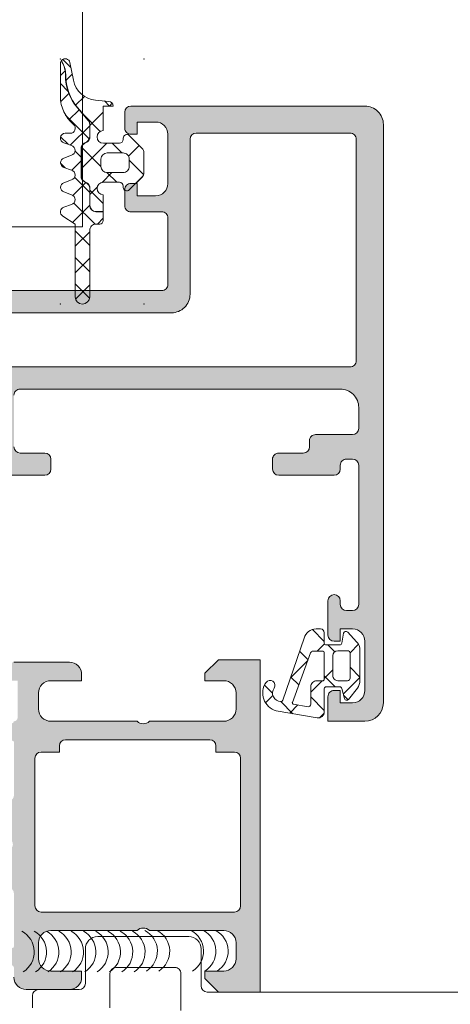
# Model space of a CAD drawing. Header units: millimetres. Extents: x 144573 to 336993, y 74252 to 247042.
# Tile 87 of 256: x 146789 to 146824, y 190068 to 190148. Entities that reach past the tile are written whole.
import ezdxf

# ---------------------------------------------------------------- set-up
doc = ezdxf.new("R2010")
doc.units = ezdxf.units.MM
doc.layers.add('FASÁDA DETAILNÍ', color=255, linetype='Continuous', lineweight=0)

msp = doc.modelspace()

# ---------------------------------------------------------------- hatches: boundary and pattern name
at = {"layer": 'FASÁDA DETAILNÍ'}
h = msp.add_hatch(dxfattribs=at)
h.set_pattern_fill('ANSI37', color=256, scale=0.625, angle=-1.272221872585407e-14, style=0)
h.set_pattern_definition([(44.99999999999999, (146796.415954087, 190140.758518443), (-1.403165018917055, 1.403165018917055), []), (135, (146796.415954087, 190140.758518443), (-1.403165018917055, -1.403165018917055), [])])
edge = h.paths.add_edge_path()
edge.add_arc((146797.8259471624, 190134.1485667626), 0.2900050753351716, -179.99948928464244, -44.99756332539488, ccw=False)
edge.add_line((146797.535942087, 190134.1485641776), (146797.535942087, 190134.248558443))
edge.add_arc((146797.225942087, 190134.248558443), 0.3099999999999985, -6.731325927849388e-11, 90.00000000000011)
edge.add_line((146797.225942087, 190134.558558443), (146795.925966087, 190134.558558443))
edge.add_arc((146795.9259660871, 190134.0485584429), 0.5100000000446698, 89.99999999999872, 268.8764798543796)
edge.add_line((146795.9159660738, 190133.5386564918), (146795.9159642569, 190132.1800484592))
edge.add_line((146795.9159642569, 190132.1800484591), (146795.3259639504, 190132.1800484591))
edge.add_arc((146795.3259639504, 190132.6700484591), 0.4900000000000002, 180, 269.9999999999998, ccw=False)
edge.add_line((146794.8359639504, 190132.6700484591), (146794.8359639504, 190134.0700461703))
edge.add_arc((146794.3259639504, 190134.0700461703), 0.5099999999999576, -1.144999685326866e-13, 59.99999999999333)
edge.add_line((146794.5809639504, 190134.5117191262), (146794.3809639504, 190134.6271891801))
edge.add_arc((146794.6259639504, 190135.0515416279), 0.4900000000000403, 179.9999999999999, 239.99999999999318, ccw=False)
edge.add_line((146794.1359639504, 190135.0515416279), (146794.1359639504, 190137.2885514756))
edge.add_arc((146794.6259639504, 190137.2885514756), 0.4899999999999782, 119.9999999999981, 179.9999999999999, ccw=False)
edge.add_line((146794.3809639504, 190137.7129039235), (146794.5809639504, 190137.8283739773))
edge.add_arc((146794.3259639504, 190138.2700469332), 0.5100000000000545, -60.00000000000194, 1.90833280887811e-13)
edge.add_line((146794.8359639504, 190138.2700469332), (146794.8359639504, 190139.2676443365))
edge.add_arc((146794.3300305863, 190139.2676443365), 0.5059333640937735, 5.088887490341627e-14, 40.64118080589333)
edge.add_line((146794.7139345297, 190139.5971687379), (146793.8330676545, 190140.6234000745))
edge.add_arc((146796.8635255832, 190143.224597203), 3.993732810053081, 179.381130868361, 220.6411808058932, ccw=False)
edge.add_arc((146790.860142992, 190143.2894440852), 2.010000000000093, -0.6188691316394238, 26.65479126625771)
edge.add_line((146792.6565315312, 190144.1911581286), (146792.5224903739, 190144.4581940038))
edge.add_arc((146792.825954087, 190144.213224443), 0.3900003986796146, 11.010562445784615, 141.0879706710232, ccw=False)
edge.add_line((146793.208775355, 190144.2877106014), (146793.4883769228, 190142.8496197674))
edge.add_arc((146795.461430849, 190143.2332318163), 2.010000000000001, 191.0024964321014, 265.0047506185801)
edge.add_line((146795.2864138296, 190141.2308659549), (146796.3593736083, 190141.1370837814))
edge.add_arc((146796.3259523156, 190140.7485166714), 0.3900017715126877, 1.469873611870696, 85.0839953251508, ccw=False)
edge.add_line((146796.7158257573, 190140.7585207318), (146795.9159547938, 190140.7585207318))
edge.add_line((146795.9159547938, 190140.7585207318), (146795.9159660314, 190138.7584413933))
edge.add_arc((146795.9259660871, 190138.248539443), 0.5100000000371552, 91.12352490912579, 270)
edge.add_line((146795.9259660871, 190137.738539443), (146797.2259420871, 190137.738539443))
edge.add_arc((146797.225942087, 190138.048539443), 0.3100000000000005, -89.99999999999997, 6.361109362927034e-14)
edge.add_line((146797.535942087, 190138.048539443), (146797.535942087, 190138.148564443))
edge.add_arc((146797.8259574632, 190138.1485362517), 0.2900153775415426, 45.00331445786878, 179.9944304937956, ccw=False)
edge.add_line((146798.0310174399, 190138.3536199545), (146799.0723144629, 190137.3130555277))
edge.add_arc((146798.725954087, 190136.966451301), 0.4900000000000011, 1.1368683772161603e-13, 45.020162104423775, ccw=False)
edge.add_line((146799.215954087, 190136.966451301), (146799.215954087, 190135.3304028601))
edge.add_arc((146798.725954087, 190135.3304028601), 0.4899999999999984, -45.02769922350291, -1.1368683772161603e-13, ccw=False)
edge.add_line((146799.072268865, 190134.9837530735), (146798.0310204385, 190133.9435109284))
edge = h.paths.add_edge_path()
edge.add_arc((146796.2259322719, 190135.8485356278), 0.4999901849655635, 180.0000000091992, 270.0000000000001)
edge.add_line((146796.2259322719, 190135.3485454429), (146797.5259420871, 190135.3485454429))
edge.add_arc((146797.5259607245, 190135.8485268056), 0.4999813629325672, 269.9978642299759, 360.0021357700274)
edge.add_line((146798.0259420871, 190135.848545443), (146798.0259420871, 190136.448552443))
edge.add_arc((146797.5259607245, 190136.4485710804), 0.4999813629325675, -0.00213577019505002, 90.00213577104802)
edge.add_line((146797.525942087, 190136.948552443), (146796.2259322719, 190136.9485524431))
edge.add_arc((146796.2259322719, 190136.4485622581), 0.4999901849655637, 89.99999999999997, 180)
edge.add_line((146795.725942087, 190136.4485622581), (146795.725942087, 190135.8485356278))
h = msp.add_hatch(dxfattribs=at)
h.set_pattern_fill('ANSI37', color=256, scale=0.48, angle=-1.272221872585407e-14, style=0)
h.set_pattern_definition([(44.99999999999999, (146796.415954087, 190140.758518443), (-1.077630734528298, 1.077630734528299), []), (135, (146796.415954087, 190140.758518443), (-1.077630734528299, -1.077630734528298), [])])
edge = h.paths.add_edge_path()
edge.add_line((146793.3325372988, 190133.5443322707), (146792.7254797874, 190133.7715911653))
edge.add_arc((146792.8259549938, 190134.1484273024), 0.3900009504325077, 104.92936879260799, 255.0706312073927, ccw=False)
edge.add_line((146792.7254797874, 190134.5252634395), (146793.3325372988, 190134.7525223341))
edge.add_arc((146793.2259538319, 190135.1484273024), 0.4100009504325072, -74.93236632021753, 74.93236632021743)
edge.add_line((146793.3325372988, 190135.5443322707), (146792.7254797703, 190135.7715911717))
edge.add_arc((146792.8259534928, 190136.1484273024), 0.390000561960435, 104.92915839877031, 255.0708416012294, ccw=False)
edge.add_line((146792.7254797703, 190136.5252634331), (146793.3325372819, 190136.7525223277))
edge.add_arc((146793.2259553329, 190137.1484273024), 0.4100005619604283, -74.93257137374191, 74.93257525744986)
edge.add_line((146793.3325372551, 190137.5443322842), (146792.725479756, 190137.7715873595))
edge.add_arc((146792.8259669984, 190138.1484700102), 0.3900489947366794, 90.00000000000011, 255.07068313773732, ccw=False)
edge.add_line((146792.8259669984, 190138.5385190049), (146793.225956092, 190138.5385190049))
edge.add_arc((146793.225956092, 190138.9485195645), 0.4100005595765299, -89.99999999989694, 49.6800643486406)
edge.add_arc((146795.425925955, 190141.5408057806), 2.989972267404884, 179.9986695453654, 229.6800621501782, ccw=False)
edge.add_line((146792.4359536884, 190141.5408752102), (146792.4359540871, 190144.2126667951))
edge.add_arc((146792.825954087, 190144.213224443), 0.3900003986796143, 144.3594300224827, 180.0819252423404, ccw=False)
edge.add_line((146792.5090052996, 190144.4404771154), (146792.6386570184, 190144.1821858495))
edge.add_arc((146790.860142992, 190143.2894440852), 1.990000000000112, -0.6188691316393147, 26.654791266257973, ccw=False)
edge.add_arc((146796.8635255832, 190143.224597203), 4.013732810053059, 179.381130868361, 220.6411808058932)
edge.add_line((146793.8178915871, 190140.6103736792), (146794.6987584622, 190139.5841423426))
edge.add_arc((146794.3300305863, 190139.2676443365), 0.4859333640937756, 1.1368683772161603e-13, 40.64118080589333, ccw=False)
edge.add_line((146794.8159639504, 190139.2676443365), (146794.8159639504, 190138.2700469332))
edge.add_arc((146794.3259639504, 190138.2700469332), 0.4900000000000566, -60.00000000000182, -1.1368683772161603e-13, ccw=False)
edge.add_line((146794.5709639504, 190137.8456944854), (146794.3709639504, 190137.7302244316))
edge.add_arc((146794.6259639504, 190137.2885514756), 0.5099999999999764, 119.9999999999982, 180.0000000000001)
edge.add_line((146794.1159639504, 190137.2885514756), (146794.1159639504, 190135.0515416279))
edge.add_arc((146794.6259639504, 190135.0515416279), 0.5100000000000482, 180.0000000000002, 239.999999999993)
edge.add_line((146794.3709639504, 190134.609868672), (146794.5709639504, 190134.4943986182))
edge.add_arc((146794.3259639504, 190134.0700461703), 0.4899999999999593, 1.1368683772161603e-13, 59.99999999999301, ccw=False)
edge.add_line((146794.8159639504, 190134.0700461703), (146794.8159639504, 190132.6700484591))
edge.add_arc((146795.3259639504, 190132.6700484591), 0.509999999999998, 180, 270.0000000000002)
edge.add_line((146795.3259639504, 190132.1600484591), (146795.9159642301, 190132.1600484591))
edge.add_line((146795.9159642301, 190132.1600484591), (146795.9159632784, 190131.4484269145))
edge.add_arc((146795.6259632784, 190131.4484273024), 0.2900000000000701, -90.00000000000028, -7.662566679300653e-05, ccw=False)
edge.add_line((146795.6259632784, 190131.1584273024), (146795.3259781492, 190131.1584273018))
edge.add_arc((146795.3257966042, 190130.6486053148), 0.5098220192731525, 89.97959727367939, 180.024286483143)
edge.add_line((146794.8159746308, 190130.6483892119), (146794.8159441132, 190125.2484262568))
edge.add_arc((146794.2259456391, 190125.2484295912), 0.5899984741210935, -180.00000000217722, -0.0003238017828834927, ccw=False)
edge.add_line((146793.635947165, 190125.2484295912), (146793.635947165, 190131.153837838))
edge.add_line((146793.635947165, 190131.153837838), (146792.6311928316, 190131.8105413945))
edge.add_arc((146792.8259534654, 190132.1484291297), 0.3899997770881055, 104.92975907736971, 240.04057881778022, ccw=False)
edge.add_line((146792.7254759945, 190132.5252634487), (146793.3325372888, 190132.7525223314))
edge.add_arc((146793.2259538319, 190133.1484273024), 0.4100009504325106, -74.93236777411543, 74.93236632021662)
h = msp.add_hatch(color=256, dxfattribs=at)
edge = h.paths.add_edge_path(flags=16)
edge.add_ellipse((146815.9619397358, 190120.0584677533), major_axis=(-0.4999740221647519, 0), ratio=1, start_angle=89.99702292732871, end_angle=180.0029770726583)
edge.add_line((146816.4619137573, 190120.0584937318), (146816.4619137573, 190138.0584937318))
edge.add_ellipse((146815.9619397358, 190138.0585197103), major_axis=(-0.4999740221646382, 0), ratio=1, start_angle=179.9970229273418, end_angle=270.0029770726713)
edge.add_line((146815.9619137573, 190138.5584937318), (146803.4619137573, 190138.5584937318))
edge.add_ellipse((146803.4619355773, 190138.0584719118), major_axis=(-0.5000218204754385, 0), ratio=1, start_angle=270.0025002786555, end_angle=359.9974997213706)
edge.add_line((146802.9619137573, 190138.0584937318), (146802.9619137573, 190125.4554427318))
edge.add_ellipse((146801.4619148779, 190125.4554416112), major_axis=(-1.499998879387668, 0), ratio=1, start_angle=89.99995719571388, end_angle=180.0000428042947, ccw=False)
edge.add_line((146801.4619137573, 190123.9554427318), (146788.4619257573, 190123.9554427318))
edge.add_ellipse((146788.4619253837, 190123.4554431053), major_axis=(-0.49999962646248, 0), ratio=1, start_angle=-90.00004280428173, end_angle=4.280429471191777e-05)
edge.add_line((146787.9619257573, 190123.4554427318), (146787.9619257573, 190120.0584937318))
edge.add_ellipse((146788.4619253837, 190120.0584933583), major_axis=(-0.4999996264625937, 0), ratio=1, start_angle=-4.280429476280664e-05, end_angle=90.00004280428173)
edge.add_line((146788.4619257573, 190119.5584937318), (146815.9619137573, 190119.5584937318))
edge = h.paths.add_edge_path()
edge.add_line((146817.1619257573, 190090.7584987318), (146814.1619257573, 190090.7584987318))
edge.add_line((146814.1619257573, 190090.7584987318), (146814.1619257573, 190092.7584987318))
edge.add_arc((146814.6618997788, 190092.7585247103), 0.4999740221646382, 89.99702292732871, 180.0029770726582, ccw=False)
edge.add_line((146814.6619257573, 190093.2584987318), (146815.1619257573, 190093.2584987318))
edge.add_line((146815.1619257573, 190093.2584987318), (146815.1619257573, 190092.2584987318))
edge.add_line((146815.1619257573, 190092.2584987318), (146816.1619257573, 190092.2584987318))
edge.add_arc((146816.1618616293, 190093.2585628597), 1.000064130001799, 270.0036740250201, 359.9963259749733)
edge.add_line((146817.1619257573, 190093.2584987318), (146817.1619257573, 190097.2584987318))
edge.add_arc((146816.1618957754, 190097.2584687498), 1.000029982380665, 0.001717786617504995, 89.9982822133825)
edge.add_line((146816.1619257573, 190098.2584987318), (146815.1619257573, 190098.2584987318))
edge.add_line((146815.1619257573, 190098.2584987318), (146815.1619257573, 190097.2584987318))
edge.add_line((146815.1619257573, 190097.2584987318), (146814.6619257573, 190097.2584987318))
edge.add_arc((146814.6619313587, 190097.7585043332), 0.5000056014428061, 180.0006418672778, 269.9993581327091, ccw=False)
edge.add_line((146814.1619257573, 190097.7584987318), (146814.1619257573, 190100.5585017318))
edge.add_arc((146814.6619257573, 190100.5585017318), 0.5, 0, 180, ccw=False)
edge.add_line((146815.1619257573, 190100.5585017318), (146815.1619257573, 190100.2584987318))
edge.add_arc((146815.6619364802, 190100.2585094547), 0.5000107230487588, 180.0012287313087, 269.9987712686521)
edge.add_line((146815.6619257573, 190099.7584987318), (146816.1619257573, 190099.7584987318))
edge.add_arc((146816.1618578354, 190100.2585666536), 0.500067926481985, 270.0077822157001, 359.992217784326)
edge.add_line((146816.6619257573, 190100.2584987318), (146816.6619257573, 190111.5584937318))
edge.add_arc((146816.1619039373, 190111.5584719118), 0.5000218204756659, 0.002500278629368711, 89.99749972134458)
edge.add_line((146816.1619257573, 190112.0584937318), (146815.6619257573, 190112.0584937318))
edge.add_arc((146815.6618630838, 190111.5585564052), 0.4999373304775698, 89.99281725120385, 180.007182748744)
edge.add_line((146815.1619257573, 190111.5584937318), (146815.1619257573, 190111.2584907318))
edge.add_arc((146814.6618629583, 190111.2585535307), 0.5000628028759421, 270.0071953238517, 359.99280467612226, ccw=False)
edge.add_line((146814.6619257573, 190110.7584907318), (146810.1619257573, 190110.7584907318))
edge.add_arc((146810.1619313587, 190111.2584963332), 0.5000056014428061, 180.0006418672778, 269.9993581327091, ccw=False)
edge.add_line((146809.6619257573, 190111.2584907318), (146809.6619257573, 190112.0584937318))
edge.add_arc((146810.1618997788, 190112.0585197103), 0.4999740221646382, 89.99702292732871, 180.0029770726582, ccw=False)
edge.add_line((146810.1619257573, 190112.5584937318), (146812.1619257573, 190112.5584937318))
edge.add_arc((146812.1618578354, 190113.0585616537), 0.500067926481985, 270.0077822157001, 359.992217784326)
edge.add_line((146812.6619257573, 190113.0584937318), (146812.6619257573, 190113.5584937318))
edge.add_arc((146813.1618630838, 190113.5585564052), 0.499937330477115, 89.99281725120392, 180.007182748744, ccw=False)
edge.add_line((146813.1619257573, 190114.0584937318), (146816.1619257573, 190114.0584937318))
edge.add_arc((146816.1618706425, 190114.5585488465), 0.500055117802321, 270.0063149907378, 359.9936850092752)
edge.add_line((146816.6619257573, 190114.5584937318), (146816.6619257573, 190116.2584907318))
edge.add_arc((146815.161957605, 190116.2585225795), 1.499968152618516, 359.9987834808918, 450.0012165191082)
edge.add_line((146815.1619257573, 190117.7584907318), (146789.1619257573, 190117.7584907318))
edge.add_arc((146789.1619048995, 190117.2585115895), 0.4999791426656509, 89.99760977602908, 180.0023902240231)
edge.add_line((146788.6619257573, 190117.2584907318), (146788.6619257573, 190113.0584937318))
edge.add_arc((146789.1619313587, 190113.0584993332), 0.5000056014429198, 180.0006418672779, 269.9993581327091)
edge.add_line((146789.1619257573, 190112.5584937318), (146791.1619257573, 190112.5584937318))
edge.add_arc((146791.1619039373, 190112.0584719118), 0.5000218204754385, 0.0025002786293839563, 89.99749972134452, ccw=False)
edge.add_line((146791.6619257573, 190112.0584937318), (146791.6619257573, 190111.2584907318))
edge.add_arc((146791.1618732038, 190111.2585432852), 0.5000525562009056, 270.00602154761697, 359.9939784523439, ccw=False)
edge.add_line((146791.1619257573, 190110.7584907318), (146786.1619247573, 190110.7584907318))
edge.add_line((146786.1619247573, 190110.7584907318), (146785.4040357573, 190110.9758117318))
edge.add_arc((146785.3213444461, 190110.6874333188), 0.2999999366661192, 73.99997577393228, 142.095185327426)
edge.add_arc((146784.8479245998, 190111.0560438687), 0.3000001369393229, 270.0000300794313, 322.0952819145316, ccw=False)
edge.add_line((146784.8479247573, 190110.7560437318), (146782.7837777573, 190110.7560457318))
edge.add_arc((146782.7837772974, 190111.1560451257), 0.3999993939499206, 158.0262304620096, 270.00006587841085, ccw=False)
edge.add_line((146782.4128357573, 190111.3057177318), (146783.2291967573, 190113.3289467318))
edge.add_arc((146783.4146670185, 190113.2541101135), 0.1999993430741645, 65.8589076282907, 158.0260921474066, ccw=False)
edge.add_line((146783.4964637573, 190113.4366177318), (146785.8801487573, 190112.3682977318))
edge.add_arc((146785.9619454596, 190112.5508058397), 0.1999997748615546, 245.8589745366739, 360.8199006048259)
edge.add_line((146786.1619247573, 190112.5536677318), (146786.1619257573, 190123.8577477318))
edge.add_arc((146785.9705112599, 190123.8661794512), 0.1916001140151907, 357.4777781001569, 451.0444500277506)
edge.add_line((146785.9670187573, 190124.0577477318), (146785.5464347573, 190124.0577477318))
edge.add_line((146785.5464347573, 190124.0577477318), (146783.0808227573, 190122.6260127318))
edge.add_arc((146782.9300110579, 190122.8853497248), 0.2999997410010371, 195.9999717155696, 300.17919611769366, ccw=False)
edge.add_line((146782.6416327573, 190122.8026587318), (146782.2137617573, 190124.2948197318))
edge.add_line((146782.2137617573, 190124.2948197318), (146781.7153497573, 190125.1580947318))
edge.add_arc((146782.0617599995, 190125.3580946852), 0.4000000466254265, 90.0000347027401, 209.999988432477, ccw=False)
edge.add_line((146782.0617597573, 190125.7580947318), (146786.1696907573, 190125.7577477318))
edge.add_line((146786.1696907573, 190125.7577477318), (146800.6617477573, 190125.7554427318))
edge.add_arc((146800.6619258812, 190126.2554425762), 0.4999998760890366, 269.9795884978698, 360.0000178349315)
edge.add_line((146801.1619257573, 190126.2554427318), (146801.1619257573, 190131.6584847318))
edge.add_arc((146800.6619261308, 190131.6584851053), 0.4999996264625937, 359.9999571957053, 450.0000428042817)
edge.add_line((146800.6619257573, 190132.1584847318), (146798.1619257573, 190132.1584847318))
edge.add_arc((146798.1619253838, 190132.6584843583), 0.49999962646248, 179.9999571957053, 270.0000428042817, ccw=False)
edge.add_line((146797.6619257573, 190132.6584847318), (146797.6619257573, 190133.9584877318))
edge.add_arc((146798.1619048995, 190133.9585085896), 0.4999791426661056, 89.9976097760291, 180.002390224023, ccw=False)
edge.add_line((146798.1619257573, 190134.4584877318), (146798.6619257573, 190134.4584877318))
edge.add_line((146798.6619257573, 190134.4584877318), (146798.6619257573, 190133.4584877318))
edge.add_line((146798.6619257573, 190133.4584877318), (146800.1619257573, 190133.4584877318))
edge.add_arc((146800.1618940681, 190134.458519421), 1.000031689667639, 270.001815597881, 359.9981844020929)
edge.add_line((146801.1619257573, 190134.4584877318), (146801.1619257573, 190138.4584877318))
edge.add_arc((146800.1618565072, 190138.4584184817), 1.00006925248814, 0.003967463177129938, 89.99603253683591)
edge.add_line((146800.1619257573, 190139.4584877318), (146798.6619257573, 190139.4584877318))
edge.add_line((146798.6619257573, 190139.4584877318), (146798.6619257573, 190138.4584877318))
edge.add_line((146798.6619257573, 190138.4584877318), (146798.1619257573, 190138.4584877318))
edge.add_arc((146798.1618997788, 190138.9584617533), 0.4999740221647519, 179.9970229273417, 270.0029770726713, ccw=False)
edge.add_line((146797.6619257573, 190138.9584877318), (146797.6619257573, 190140.2584907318))
edge.add_arc((146798.1619313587, 190140.2584851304), 0.5000056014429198, 90.00064186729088, 179.9993581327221, ccw=False)
edge.add_line((146798.1619257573, 190140.7584907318), (146817.1619257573, 190140.7584907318))
edge.add_arc((146817.1619550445, 190139.258520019), 1.499970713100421, -0.001118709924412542, 90.00111870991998, ccw=False)
edge.add_line((146818.6619257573, 190139.2584907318), (146818.6619257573, 190092.2584987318))
edge.add_arc((146817.1618654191, 190092.2585590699), 1.500060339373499, 270.0023046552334, 359.9976953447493, ccw=False)
h = msp.add_hatch(dxfattribs=at)
h.set_pattern_fill('ANSI37', color=256, scale=0.625, angle=90, style=0)
h.set_pattern_definition([(135, (147661.4800355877, 196355.2586091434), (-1.403165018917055, -1.403165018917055), []), (225, (147661.4800355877, 196355.2586091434), (1.403165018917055, -1.403165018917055), [])])
edge = h.paths.add_edge_path(flags=16)
edge.add_ellipse((146813.2597406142, 190093.5607337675), major_axis=(-0.497789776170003, 0), ratio=1, start_angle=-90.19257972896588, end_angle=0.2547220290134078, ccw=False)
edge.add_line((146813.2614137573, 190094.0585207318), (146813.7619327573, 190094.0585207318))
edge.add_ellipse((146813.7619470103, 190094.1585044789), major_axis=(-0.09998374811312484, 0), ratio=1, start_angle=89.99183227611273, end_angle=180.0087406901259)
edge.add_line((146813.8619307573, 190094.1585197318), (146813.8619347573, 190096.3589497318))
edge.add_ellipse((146813.7619301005, 190096.358947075), major_axis=(-0.100004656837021, 0), ratio=1, start_angle=180.001522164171, end_angle=269.9984778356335)
edge.add_line((146813.7619327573, 190096.4589517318), (146812.9499907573, 190096.4589517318))
edge.add_ellipse((146812.9499992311, 190096.2589451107), major_axis=(-0.2000066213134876, 0), ratio=1, start_angle=270.0024274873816, end_angle=344.3113846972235)
edge.add_line((146812.7574437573, 190096.3130287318), (146811.2701187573, 190092.2948877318))
edge.add_ellipse((146811.3639002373, 190092.2601742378), major_axis=(-0.09999996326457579, 0), ratio=1, start_angle=-20.31218281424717, end_angle=79.67771585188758)
edge.add_line((146811.3459817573, 190092.1617927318), (146812.5554507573, 190091.9415097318))
edge.add_ellipse((146812.5619594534, 190092.1414000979), major_axis=(-0.1999963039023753, 0), ratio=1, start_angle=88.13503214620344, end_angle=180.001041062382)
edge.add_line((146812.7619557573, 190092.1414037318), (146812.7619557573, 190093.5585207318))
edge = h.paths.add_edge_path(flags=16)
edge.add_ellipse((146815.7619445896, 190094.2585218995), major_axis=(-0.2000001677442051, 0), ratio=1, start_angle=89.99976157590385, end_angle=180.0002384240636)
edge.add_line((146815.9619447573, 190094.2585227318), (146815.9619407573, 190096.2929797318))
edge.add_ellipse((146815.7619454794, 190096.2929844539), major_axis=(-0.19999527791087, 0), ratio=1, start_angle=179.9986471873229, end_angle=270.000493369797)
edge.add_line((146815.7619437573, 190096.4929797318), (146814.9619337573, 190096.4929797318))
edge.add_ellipse((146814.9619425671, 190096.0929689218), major_axis=(-0.4000108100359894, 0), ratio=1, start_angle=270.0012618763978, end_angle=359.9980219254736)
edge.add_line((146814.5619317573, 190096.0929827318), (146814.5619317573, 190094.4585197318))
edge.add_ellipse((146814.9619266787, 190094.4585166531), major_axis=(-0.3999949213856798, 0), ratio=1, start_angle=-0.0004409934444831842, end_angle=90.00101395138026)
edge.add_line((146814.9619337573, 190094.0585217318), (146815.7619437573, 190094.0585217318))
edge = h.paths.add_edge_path()
edge.add_arc((146815.6853926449, 190092.6585298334), 0.2000083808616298, 195.0015194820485, 319.99768421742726, ccw=False)
edge.add_line((146815.4922007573, 190092.6067587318), (146815.3016667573, 190093.4102837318))
edge.add_arc((146815.1084731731, 190093.3585073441), 0.200011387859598, 15.00285632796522, 89.99725449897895)
edge.add_line((146815.1084827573, 190093.5585187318), (146814.0119327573, 190093.5585187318))
edge.add_arc((146814.0119224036, 190093.4085310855), 0.1499876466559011, 89.99604485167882, 180.0039551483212)
edge.add_line((146813.8619347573, 190093.4085207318), (146813.8619427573, 190091.5256497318))
edge.add_arc((146813.3619428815, 190091.5256478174), 0.4999998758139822, -99.9335722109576, 0.00021936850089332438, ccw=False)
edge.add_line((146813.2756897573, 190091.0331437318), (146809.9559637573, 190091.6145327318))
edge.add_arc((146810.3620380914, 190093.0585182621), 1.499996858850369, 144.9124460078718, 254.2930755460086, ccw=False)
edge.add_arc((146809.4619352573, 190093.6908252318), 0.3999981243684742, -35.08800412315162, 144.9119958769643, ccw=False)
edge.add_arc((146810.3432349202, 190093.0563036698), 0.6860034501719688, 143.8588144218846, 269.5156416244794)
edge.add_arc((146810.3570550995, 190092.5194272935), 0.1503878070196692, 262.5039217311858, 340.9838490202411)
edge.add_line((146810.4992357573, 190092.4704257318), (146812.2269177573, 190097.5166517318))
edge.add_arc((146813.1930097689, 190097.2585305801), 0.9999801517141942, 89.99942769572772, 165.041089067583, ccw=False)
edge.add_line((146813.1930197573, 190098.2585107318), (146813.5619247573, 190098.2585227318))
edge.add_arc((146813.5619040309, 190097.9585030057), 0.3000197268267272, 0.003194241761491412, 89.99604181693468, ccw=False)
edge.add_line((146813.8619237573, 190097.9585197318), (146813.8619237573, 190097.1085047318))
edge.add_arc((146814.0119078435, 190097.108491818), 0.1499840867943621, 179.9950667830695, 270.0049332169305)
edge.add_line((146814.0119207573, 190096.9585077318), (146815.1084827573, 190096.9585187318))
edge.add_arc((146815.1084736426, 190097.1585333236), 0.20001459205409, 270.0026109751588, 344.9976256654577)
edge.add_line((146815.3016707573, 190097.1067577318), (146815.4307647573, 190097.9101297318))
edge.add_arc((146815.6239406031, 190097.8584053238), 0.1999808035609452, 44.992555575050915, 165.0102129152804, ccw=False)
edge.add_line((146815.7653667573, 190097.9997947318), (146816.4918857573, 190097.2239247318))
edge.add_arc((146815.7619441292, 190096.5404143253), 1.000000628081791, -3.400652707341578e-05, 43.11853767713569, ccw=False)
edge.add_line((146816.7619447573, 190096.5404137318), (146816.7619447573, 190094.0617807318))
edge.add_arc((146815.7619418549, 190094.0617817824), 1.000002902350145, 322.17220691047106, 359.9999398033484, ccw=False)
edge.add_line((146816.5518017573, 190093.4484897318), (146815.8386027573, 190092.5299607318))
h = msp.add_hatch(color=256, dxfattribs=at)
edge = h.paths.add_edge_path()
edge.add_arc((146788.5419464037, 190072.4586496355), 0.120000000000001, 270.0000000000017, 360.00000000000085, ccw=False)
edge.add_line((146788.5419464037, 190072.3386496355), (146785.7819484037, 190072.3386496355))
edge.add_arc((146785.7819484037, 190072.0386496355), 0.3000000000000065, 450, 539.9999999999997)
edge.add_line((146785.4819484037, 190072.0386496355), (146785.4819484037, 190071.0586753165))
edge.add_arc((146785.7819484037, 190071.0586753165), 0.3000000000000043, 179.9999999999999, 270)
edge.add_line((146785.7819484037, 190070.7586753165), (146787.6619594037, 190070.7586753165))
edge.add_arc((146787.9295027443, 190070.6798082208), 0.2789255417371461, 88.83712992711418, 163.575405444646, ccw=False)
edge.add_line((146787.9351634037, 190070.9586763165), (146788.3887574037, 190070.9586763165))
edge.add_arc((146788.3944258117, 190070.6798388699), 0.2788950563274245, 16.419876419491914, 91.16458937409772, ccw=False)
edge.add_line((146788.6619464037, 190070.7586753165), (146788.6619464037, 190069.9585006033))
edge.add_arc((146789.6619464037, 190069.9585006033), 0.9999999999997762, 179.9999999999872, 269.9999999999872)
edge.add_line((146789.6619464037, 190068.9585006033), (146793.1619537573, 190068.9585006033))
edge.add_arc((146793.1619339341, 190069.9585204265), 1.000019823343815, 270.0011357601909, 359.9988642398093)
edge.add_line((146794.1619537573, 190069.9585006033), (146794.1619537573, 190070.4585006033))
edge.add_line((146794.1619537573, 190070.4585006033), (146791.6619537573, 190070.4585006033))
edge.add_arc((146791.6619991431, 190071.4585459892), 1.000045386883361, 180.0026002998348, 269.99739970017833, ccw=False)
edge.add_line((146790.6619537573, 190071.4585006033), (146790.6619537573, 190072.7585189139))
edge.add_arc((146791.6620062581, 190072.7584664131), 1.000052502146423, 90.00300791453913, 179.9969920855, ccw=False)
edge.add_line((146791.6619537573, 190073.7585189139), (146798.6619537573, 190073.7585189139))
edge.add_arc((146799.1619537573, 190073.2333971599), 0.7250881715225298, 46.40381611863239, 133.5961838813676, ccw=False)
edge.add_line((146799.6619537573, 190073.7585189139), (146805.696041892, 190073.7585189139))
edge.add_arc((146805.6959893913, 190072.7584664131), 1.000052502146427, 360.0030079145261, 449.9969920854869, ccw=False)
edge.add_line((146806.696041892, 190072.7585189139), (146806.696041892, 190071.4585006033))
edge.add_arc((146805.6959965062, 190071.4585459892), 1.000045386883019, 270.00260029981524, 359.9973997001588, ccw=False)
edge.add_line((146805.696041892, 190070.4585006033), (146804.1619537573, 190070.4585006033))
edge.add_line((146804.1619537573, 190070.4585006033), (146804.1619537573, 190069.8584944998))
edge.add_line((146804.1619537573, 190069.8584944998), (146805.2619598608, 190068.7585189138))
edge.add_line((146805.2619598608, 190068.7585189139), (146808.6619537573, 190068.7585189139))
edge.add_line((146808.6619537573, 190068.7585189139), (146808.6619537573, 190095.7584197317))
edge.add_line((146808.6619537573, 190095.7584197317), (146805.2619598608, 190095.7584197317))
edge.add_line((146805.2619598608, 190095.7584197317), (146804.1619537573, 190094.6584441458))
edge.add_line((146804.1619537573, 190094.6584441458), (146804.1619537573, 190094.0584380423))
edge.add_line((146804.1619537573, 190094.0584380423), (146805.696041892, 190094.0584380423))
edge.add_arc((146805.6959965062, 190093.0583926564), 1.000045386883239, 360.0026002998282, 449.99739970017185, ccw=False)
edge.add_line((146806.696041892, 190093.0584380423), (146806.696041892, 190091.7584197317))
edge.add_arc((146805.6959893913, 190091.7584722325), 1.000052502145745, 270.00300791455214, 359.99699208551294, ccw=False)
edge.add_line((146805.696041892, 190090.7584197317), (146799.6619537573, 190090.7584197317))
edge.add_arc((146799.1619537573, 190091.2835414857), 0.7250881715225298, 226.4038161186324, 313.59618388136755, ccw=False)
edge.add_line((146798.6619537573, 190090.7584197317), (146791.6619537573, 190090.7584197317))
edge.add_arc((146791.6620062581, 190091.7584722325), 1.000052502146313, 180.0030079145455, 269.99699208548, ccw=False)
edge.add_line((146790.6619537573, 190091.7584197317), (146790.6619537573, 190093.0584380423))
edge.add_arc((146791.6619991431, 190093.0583926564), 1.000045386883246, 90.0026002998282, 179.9973997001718, ccw=False)
edge.add_line((146791.6619537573, 190094.0584380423), (146794.1619537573, 190094.0584380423))
edge.add_line((146794.1619537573, 190094.0584380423), (146794.1619537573, 190094.5584380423))
edge.add_arc((146793.1619339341, 190094.5584182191), 1.000019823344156, 360.0011357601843, 449.9988642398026)
edge.add_line((146793.1619537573, 190095.5584380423), (146788.6619537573, 190095.5584380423))
edge.add_arc((146788.6619434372, 190095.0584483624), 0.4999896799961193, 449.9988173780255, 540.0011826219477)
edge.add_line((146788.1619537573, 190095.0584380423), (146788.1619537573, 190094.0584380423))
edge.add_line((146788.1619537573, 190094.0584380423), (146788.961956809, 190094.0584380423))
edge.add_line((146788.961956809, 190094.0584380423), (146788.961956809, 190091.0584227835))
edge.add_arc((146788.6619490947, 190091.0584200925), 0.3000077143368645, 269.9994860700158, 360.00051393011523, ccw=False)
edge.add_arc((146788.3944258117, 190090.8372488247), 0.2788950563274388, 268.83541062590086, 343.5801235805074, ccw=False)
edge.add_line((146788.3887574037, 190090.5584113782), (146787.9351634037, 190090.5584113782))
edge.add_arc((146787.9295027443, 190090.8372794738), 0.2789255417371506, 196.4245945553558, 271.1628700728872, ccw=False)
edge.add_line((146787.6619594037, 190090.7584123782), (146785.7819484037, 190090.7584123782))
edge.add_arc((146785.7819484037, 190090.4584123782), 0.3000000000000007, 449.9999999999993, 539.9999999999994)
edge.add_line((146785.4819484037, 190090.4584123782), (146785.4819484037, 190089.4784380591))
edge.add_arc((146785.7819484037, 190089.4784380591), 0.3000000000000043, 180, 270)
edge.add_line((146785.7819484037, 190089.1784380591), (146788.5419464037, 190089.1784380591))
edge.add_arc((146788.5419464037, 190089.0584380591), 0.1200000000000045, 360, 449.9999999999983, ccw=False)
edge.add_line((146788.6619464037, 190089.0584380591), (146788.6619464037, 190084.7584123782))
edge.add_arc((146788.1619464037, 190084.7584123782), 0.4999999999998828, 270.0000000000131, 360.0000000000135, ccw=False)
edge.add_line((146788.1619464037, 190084.2584123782), (146787.4619464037, 190084.2584123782))
edge.add_line((146787.4619464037, 190084.2584123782), (146785.0691260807, 190085.6399078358))
edge.add_arc((146785.0000661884, 190085.5202925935), 0.1381197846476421, 419.9999999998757, 547.7024374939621)
edge.add_arc((146789.8414174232, 190085.9679109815), 4.999999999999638, 185.3492280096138, 251.2905992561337)
edge.add_arc((146788.0771912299, 190080.7585438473), 0.5000000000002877, 288.7094007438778, 431.2905992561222, ccw=False)
edge.add_arc((146789.8414174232, 190075.5491767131), 4.999999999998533, 108.7094007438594, 174.6507719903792)
edge.add_arc((146785.0000661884, 190075.9967951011), 0.1381197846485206, 172.2975625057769, 299.9999999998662)
edge.add_line((146785.0691260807, 190075.8771798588), (146787.4619464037, 190077.2586753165))
edge.add_line((146787.4619464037, 190077.2586753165), (146788.1619464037, 190077.2586753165))
edge.add_arc((146788.1619464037, 190076.7586753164), 0.5000000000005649, 359.9999999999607, 449.99999999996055, ccw=False)
edge.add_line((146788.6619464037, 190076.7586753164), (146788.6619464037, 190072.4586496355))
edge = h.paths.add_edge_path(flags=16)
edge.add_arc((146806.5619476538, 190087.7584273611), 0.5, 360, 450, ccw=False)
edge.add_line((146807.0619476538, 190087.7584273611), (146807.0619476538, 190075.7585189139))
edge.add_arc((146806.5619476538, 190075.7585189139), 0.5, 270, 360, ccw=False)
edge.add_line((146806.5619476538, 190075.2585189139), (146790.8619659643, 190075.2585189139))
edge.add_arc((146790.8619659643, 190075.7585189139), 0.5, 180, 270, ccw=False)
edge.add_line((146790.3619659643, 190075.7585189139), (146790.3619659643, 190087.7584273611))
edge.add_arc((146790.8619659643, 190087.7584273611), 0.5, 90, 180, ccw=False)
edge.add_line((146790.8619659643, 190088.2584273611), (146792.3619659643, 190088.2584273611))
edge.add_line((146792.3619659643, 190088.2584273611), (146792.3619659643, 190088.7584273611))
edge.add_arc((146792.8619659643, 190088.7584273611), 0.5000000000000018, 90.0000000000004, 180, ccw=False)
edge.add_line((146792.8619659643, 190089.2584273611), (146804.5619476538, 190089.2584273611))
edge.add_arc((146804.5619476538, 190088.7584273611), 0.5, 360, 449.9999999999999, ccw=False)
edge.add_line((146805.0619476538, 190088.7584273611), (146805.0619476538, 190088.2584273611))
edge.add_line((146805.0619476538, 190088.2584273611), (146806.5619476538, 190088.2584273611))

# ---------------------------------------------------------------- linework, layer by layer
for p, q in [((146793.1619537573, 190095.5584380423), (146788.6619537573, 190095.5584380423)), ((146805.2619598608, 190095.7584197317), (146804.1619537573, 190094.6584441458)), ((146808.6619537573, 190095.7584197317), (146805.2619598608, 190095.7584197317)), ((146808.6619537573, 190068.7585189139), (146808.6619537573, 190095.7584197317)), ((146794.1619537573, 190094.0584380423), (146794.1619537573, 190094.5584380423)), ((146804.1619537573, 190094.6584441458), (146804.1619537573, 190094.0584380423)), ((146791.6619537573, 190094.0584380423), (146794.1619537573, 190094.0584380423)), ((146804.1619537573, 190094.0584380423), (146805.696041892, 190094.0584380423)), ((146790.6619537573, 190091.7584197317), (146790.6619537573, 190093.0584380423)), ((146806.696041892, 190093.0584380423), (146806.696041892, 190091.7584197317)), ((146798.6619537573, 190090.7584197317), (146791.6619537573, 190090.7584197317)), ((146805.696041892, 190090.7584197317), (146799.6619537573, 190090.7584197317)), ((146792.3619659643, 190088.2584273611), (146792.3619659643, 190088.7584273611)), ((146792.8619659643, 190089.2584273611), (146804.5619476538, 190089.2584273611)), ((146805.0619476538, 190088.7584273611), (146805.0619476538, 190088.2584273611)), ((146790.3619659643, 190075.7585189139), (146790.3619659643, 190087.7584273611)), ((146790.8619659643, 190088.2584273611), (146792.3619659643, 190088.2584273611)), ((146805.0619476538, 190088.2584273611), (146806.5619476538, 190088.2584273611)), ((146807.0619476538, 190087.7584273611), (146807.0619476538, 190075.7585189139)), ((146806.5619476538, 190075.2585189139), (146790.8619659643, 190075.2585189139)), ((146791.6619537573, 190073.7585189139), (146798.6619537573, 190073.7585189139)), ((146799.6619537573, 190073.7585189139), (146805.696041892, 190073.7585189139)), ((146790.6619537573, 190071.4585006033), (146790.6619537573, 190072.7585189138)), ((146806.696041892, 190072.7585189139), (146806.696041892, 190071.4585006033)), ((146794.1619537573, 190070.4585006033), (146791.6619537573, 190070.4585006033)), ((146794.1619537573, 190069.9585006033), (146794.1619537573, 190070.4585006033)), ((146805.696041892, 190070.4585006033), (146804.1619537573, 190070.4585006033)), ((146804.1619537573, 190070.4585006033), (146804.1619537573, 190069.8584944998)), ((146804.1619537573, 190069.8584944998), (146805.2619598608, 190068.7585189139)), ((146789.6619464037, 190068.9585006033), (146793.1619537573, 190068.9585006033)), ((146805.2619598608, 190068.7585189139), (146808.6619537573, 190068.7585189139))]:
    msp.add_line(p, q, dxfattribs=at)
msp.add_lwpolyline([(146750.2260419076, 190211.9038972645), (146750.2260419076, 190599.5946741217), (146794.2260419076, 190599.5946741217), (146794.2260419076, 190211.9038972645), (146794.2260419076, 190130.9330184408), (146750.2260419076, 190130.9330184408)], close=True, dxfattribs=at)
at = {"layer": 'FASÁDA DETAILNÍ', "color": 7}
for points in [[(146798.0310204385, 190133.9435109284, -0.6681907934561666), (146797.535942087, 190134.1485641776), (146797.535942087, 190134.248558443, 0.41421356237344), (146797.225942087, 190134.558558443), (146795.9259660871, 190134.558558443, 0.9902431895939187), (146795.9159660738, 190133.5386564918), (146795.9159642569, 190132.1800484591), (146795.3259639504, 190132.1800484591, -0.4142135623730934), (146794.8359639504, 190132.6700484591), (146794.8359639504, 190134.0700461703, 0.267949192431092), (146794.5809639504, 190134.5117191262), (146794.3809639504, 190134.6271891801, -0.2679491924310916), (146794.1359639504, 190135.0515416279), (146794.1359639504, 190137.2885514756, -0.267949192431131), (146794.3809639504, 190137.7129039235), (146794.5809639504, 190137.8283739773, 0.2679491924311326), (146794.8359639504, 190138.2700469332), (146794.8359639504, 190139.2676443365, 0.1792130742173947), (146794.7139345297, 190139.5971687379), (146793.8330676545, 190140.6234000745, -0.1820014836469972), (146792.8700257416, 190143.2677338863, 0.1195687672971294), (146792.6565315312, 190144.1911581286), (146792.5224903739, 190144.4581940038, -0.6375452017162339), (146793.208775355, 190144.2877106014), (146793.4883769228, 190142.8496197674, 0.3346062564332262), (146795.2864138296, 190141.2308659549), (146796.3593736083, 190141.1370837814, -0.381933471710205), (146796.7158257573, 190140.7585207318), (146795.9159547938, 190140.7585207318), (146795.9159660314, 190138.7584413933, 0.9902431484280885), (146795.9259660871, 190137.738539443), (146797.225942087, 190137.738539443, 0.414213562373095), (146797.535942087, 190138.048539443), (146797.535942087, 190138.148564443, -0.6681225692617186), (146798.0310174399, 190138.3536199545), (146799.0723144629, 190137.3130555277, -0.1990038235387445), (146799.215954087, 190136.966451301), (146799.215954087, 190135.3304028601, -0.199038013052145), (146799.072268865, 190134.9837530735), (146798.0310204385, 190133.9435109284)], [(146793.3325372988, 190133.5443322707), (146792.7254797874, 190133.7715911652, -0.7683067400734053), (146792.7254797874, 190134.5252634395), (146793.3325372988, 190134.752522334, 0.7663896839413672), (146793.3325372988, 190135.5443322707), (146792.7254797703, 190135.7715911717, -0.7683096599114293), (146792.7254797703, 190136.5252634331), (146793.3325372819, 190136.7525223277, 0.766392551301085), (146793.3325372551, 190137.5443322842), (146792.725479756, 190137.7715873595, -0.8775222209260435), (146792.8259669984, 190138.5385190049), (146793.225956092, 190138.5385190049, 0.6981291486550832), (146793.4912490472, 190139.2611217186, -0.2202365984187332), (146792.4359536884, 190141.5408752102), (146792.435954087, 190144.2126667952, -0.1571434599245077), (146792.5090052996, 190144.4404771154), (146792.6386570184, 190144.1821858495, -0.1195687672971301), (146792.8500269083, 190143.2679499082, 0.1820014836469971), (146793.8178915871, 190140.6103736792), (146794.6987584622, 190139.5841423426, -0.1792130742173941), (146794.8159639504, 190139.2676443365), (146794.8159639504, 190138.2700469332, -0.2679491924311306), (146794.5709639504, 190137.8456944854), (146794.3709639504, 190137.7302244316, 0.2679491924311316), (146794.1159639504, 190137.2885514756), (146794.1159639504, 190135.0515416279, 0.2679491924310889), (146794.3709639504, 190134.609868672), (146794.5709639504, 190134.4943986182, -0.2679491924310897), (146794.8159639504, 190134.0700461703), (146794.8159639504, 190132.6700484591, 0.4142135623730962), (146795.3259639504, 190132.1600484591), (146795.9159642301, 190132.1600484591), (146795.9159632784, 190131.4484269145, -0.4142131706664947), (146795.6259632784, 190131.1584273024), (146795.3259781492, 190131.1584273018, 0.414442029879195), (146794.8159746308, 190130.6483892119), (146794.8159441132, 190125.2484262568, -0.999997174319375), (146793.635947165, 190125.2484295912), (146793.635947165, 190131.153837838), (146792.6311928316, 190131.8105413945, -0.6688782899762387), (146792.7254759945, 190132.5252634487), (146793.3325372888, 190132.7525223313, 0.7663896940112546), (146793.3325372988, 190133.5443322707)], [(146795.725942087, 190135.8485356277, 0.4142135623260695), (146796.2259322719, 190135.3485454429), (146797.5259420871, 190135.348545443, 0.4142353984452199), (146798.0259420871, 190135.848545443), (146798.0259420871, 190136.4485524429, 0.4142353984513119), (146797.525942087, 190136.948552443), (146796.2259322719, 190136.9485524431, 0.4142135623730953), (146795.725942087, 190136.4485622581), (146795.725942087, 190135.8485356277)]]:
    msp.add_lwpolyline(points, format="xyb", close=True, dxfattribs=at)
at = {"layer": 'FASÁDA DETAILNÍ'}
for points in [[(146786.1696907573, 190125.7577477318), (146800.6617477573, 190125.7554427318), (146800.6617477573, 190125.7554427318, 0.414318), (146801.1619257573, 190126.2554427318), (146801.1619257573, 190131.6584847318), (146801.1619257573, 190131.6584847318, 0.414214), (146800.6619257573, 190132.1584847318), (146798.1619257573, 190132.1584847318), (146798.1619257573, 190132.1584847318, -0.414214), (146797.6619257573, 190132.6584847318), (146797.6619257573, 190133.9584877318), (146797.6619257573, 190133.9584877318, -0.414238), (146798.1619257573, 190134.4584877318), (146798.6619257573, 190134.4584877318), (146798.6619257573, 190133.4584877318), (146800.1619257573, 190133.4584877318), (146800.1619257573, 190133.4584877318, 0.414195), (146801.1619257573, 190134.4584877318), (146801.1619257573, 190138.4584877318), (146801.1619257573, 190138.4584877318, 0.414173), (146800.1619257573, 190139.4584877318), (146798.6619257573, 190139.4584877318), (146798.6619257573, 190138.4584877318), (146798.1619257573, 190138.4584877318), (146798.1619257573, 190138.4584877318, -0.414244), (146797.6619257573, 190138.9584877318), (146797.6619257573, 190140.2584907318), (146797.6619257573, 190140.2584907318, -0.414207), (146798.1619257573, 190140.7584907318), (146817.1619257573, 190140.7584907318), (146817.1619257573, 190140.7584907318, -0.414225), (146818.6619257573, 190139.2584907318), (146818.6619257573, 190092.2584987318), (146818.6619257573, 190092.2584987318, -0.41419), (146817.1619257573, 190090.7584987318), (146817.1619257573, 190090.7584987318), (146814.1619257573, 190090.7584987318), (146814.1619257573, 190092.7584987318), (146814.1619257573, 190092.7584987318, -0.414244), (146814.6619257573, 190093.2584987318), (146815.1619257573, 190093.2584987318), (146815.1619257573, 190092.2584987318), (146816.1619257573, 190092.2584987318), (146816.1619257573, 190092.2584987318, 0.414176), (146817.1619257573, 190093.2584987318), (146817.1619257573, 190097.2584987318), (146817.1619257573, 190097.2584987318, 0.414196), (146816.1619257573, 190098.2584987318), (146815.1619257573, 190098.2584987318), (146815.1619257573, 190097.2584987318), (146814.6619257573, 190097.2584987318), (146814.6619257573, 190097.2584987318, -0.414207), (146814.1619257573, 190097.7584987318), (146814.1619257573, 190100.5585017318), (146814.1619257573, 190100.5585017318, -1), (146815.1619257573, 190100.5585017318), (146815.1619257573, 190100.2584987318), (146815.1619257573, 190100.2584987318, 0.414201), (146815.6619257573, 190099.7584987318), (146816.1619257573, 190099.7584987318), (146816.1619257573, 190099.7584987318, 0.414134), (146816.6619257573, 190100.2584987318), (146816.6619257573, 190111.5584937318), (146816.6619257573, 190111.5584937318, 0.414188), (146816.1619257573, 190112.0584937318), (146815.6619257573, 190112.0584937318), (146815.6619257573, 190112.0584937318, 0.414287), (146815.1619257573, 190111.5584937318), (146815.1619257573, 190111.2584907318), (146815.1619257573, 190111.2584907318, -0.41414), (146814.6619257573, 190110.7584907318), (146810.1619257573, 190110.7584907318), (146810.1619257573, 190110.7584907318, -0.414207), (146809.6619257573, 190111.2584907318), (146809.6619257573, 190112.0584937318), (146809.6619257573, 190112.0584937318, -0.414244), (146810.1619257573, 190112.5584937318), (146812.1619257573, 190112.5584937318), (146812.1619257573, 190112.5584937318, 0.414134), (146812.6619257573, 190113.0584937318), (146812.6619257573, 190113.5584937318), (146812.6619257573, 190113.5584937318, -0.414287), (146813.1619257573, 190114.0584937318), (146816.1619257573, 190114.0584937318), (146816.1619257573, 190114.0584937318, 0.414149), (146816.6619257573, 190114.5584937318), (146816.6619257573, 190116.2584907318), (146816.6619257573, 190116.2584907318, 0.414226), (146815.1619257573, 190117.7584907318), (146789.1619257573, 190117.7584907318), (146789.1619257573, 190117.7584907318, 0.414238), (146788.6619257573, 190117.2584907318)], [(146788.6619257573, 190113.0584937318, 0.414207), (146789.1619257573, 190112.5584937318), (146791.1619257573, 190112.5584937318), (146791.1619257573, 190112.5584937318, -0.414188), (146791.6619257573, 190112.0584937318), (146791.6619257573, 190111.2584907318), (146791.6619257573, 190111.2584907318, -0.414152), (146791.1619257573, 190110.7584907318), (146786.1619247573, 190110.7584907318)], [(146923.3980943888, 190050.7586184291), (146923.3980943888, 190068.2585189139, 0.414213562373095), (146922.8980943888, 190068.7585189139), (146804.3619537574, 190068.7585189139, -0.414213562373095), (146803.8619537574, 190069.2585189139), (146803.8619537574, 190072.2585189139, 0.414213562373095), (146802.8619537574, 190073.2585189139), (146795.4619537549, 190073.2585189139, 0.4142135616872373), (146794.4619537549, 190072.2585189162), (146794.4619537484, 190069.4585189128, -0.4142135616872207), (146793.9619537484, 190068.9585189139), (146790.6619537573, 190068.9585189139, 0.414213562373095), (146790.1619537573, 190068.4585189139), (146790.1619537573, 190067.4585189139, 0.414213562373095)], [(146796.4619557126, 190067.4585189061), (146796.4619557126, 190070.2585189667, -0.4142135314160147), (146796.9619557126, 190070.7585189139), (146801.7280048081, 190070.7585189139, -0.4142135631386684), (146802.2280048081, 190070.2585189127), (146802.2280048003, 190067.2585189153, 0.4142135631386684)]]:
    msp.add_lwpolyline(points, format="xyb", dxfattribs=at)
at = {"layer": 'FASÁDA DETAILNÍ', "extrusion": (0, 0, -1)}
for points in [[(-146815.9619137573, 190119.5584937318, -0.414244), (-146816.4619137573, 190120.0584937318), (-146816.4619137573, 190138.0584937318), (-146816.4619137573, 190138.0584937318, -0.414244), (-146815.9619137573, 190138.5584937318), (-146803.4619137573, 190138.5584937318), (-146803.4619137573, 190138.5584937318, -0.414188), (-146802.9619137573, 190138.0584937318), (-146802.9619137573, 190125.4554427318), (-146802.9619137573, 190125.4554427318, 0.414214), (-146801.4619137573, 190123.9554427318), (-146788.4619257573, 190123.9554427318), (-146788.4619257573, 190123.9554427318, -0.414214), (-146787.9619257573, 190123.4554427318), (-146787.9619257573, 190120.0584937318), (-146787.9619257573, 190120.0584937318, -0.414214), (-146788.4619257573, 190119.5584937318), (-146815.9619137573, 190119.5584937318)], [(-146812.7619557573, 190093.5585207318, 0.416502), (-146813.2614137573, 190094.0585207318), (-146813.7619327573, 190094.0585207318), (-146813.7619327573, 190094.0585207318, -0.4143), (-146813.8619307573, 190094.1585197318), (-146813.8619347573, 190096.3589497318), (-146813.8619347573, 190096.3589497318, -0.414198), (-146813.7619327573, 190096.4589517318), (-146812.9499907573, 190096.4589517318), (-146812.9499907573, 190096.4589517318, -0.336095), (-146812.7574437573, 190096.3130287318), (-146811.2701187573, 190092.2948877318), (-146811.2701187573, 190092.2948877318, -0.466254), (-146811.3459817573, 190092.1617927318), (-146812.5554507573, 190091.9415097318), (-146812.5554507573, 190091.9415097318, -0.423785), (-146812.7619557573, 190092.1414037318), (-146812.7619557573, 190093.5585207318)], [(-146815.7619437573, 190094.0585217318, -0.414216), (-146815.9619447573, 190094.2585227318), (-146815.9619407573, 190096.2929797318), (-146815.9619407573, 190096.2929797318, -0.414223), (-146815.7619437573, 190096.4929797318), (-146814.9619337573, 190096.4929797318), (-146814.9619337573, 190096.4929797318, -0.414197), (-146814.5619317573, 190096.0929827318), (-146814.5619317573, 190094.4585197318), (-146814.5619317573, 190094.4585197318, -0.414221), (-146814.9619337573, 190094.0585217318), (-146815.7619437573, 190094.0585217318)]]:
    msp.add_lwpolyline(points, format="xyb", close=True, dxfattribs=at)
at = {"layer": 'FASÁDA DETAILNÍ'}
msp.add_lwpolyline([(146815.8386027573, 190092.5299607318, -0.606792), (146815.4922007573, 190092.6067587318), (146815.3016667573, 190093.4102837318), (146815.3016667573, 190093.4102837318, 0.339427), (146815.1084827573, 190093.5585187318), (146814.0119327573, 190093.5585187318), (146814.0119327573, 190093.5585187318, 0.414254), (146813.8619347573, 190093.4085207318), (146813.8619427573, 190091.5256497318), (146813.8619427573, 190091.5256497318, -0.465956), (146813.2756897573, 190091.0331437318), (146809.9559637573, 190091.6145327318), (146809.9559637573, 190091.6145327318, -0.517137), (146809.1346287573, 190093.9207577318, -1), (146809.7892417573, 190093.4608927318, 0.610743), (146810.3374357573, 190092.3703247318, 0.356477), (146810.4992357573, 190092.4704257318), (146812.2269177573, 190097.5166517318), (146812.2269177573, 190097.5166517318, -0.339657), (146813.1930197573, 190098.2585107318), (146813.5619247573, 190098.2585227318), (146813.5619247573, 190098.2585227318, -0.414177), (146813.8619237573, 190097.9585197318), (146813.8619237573, 190097.1085047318), (146813.8619237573, 190097.1085047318, 0.414264), (146814.0119207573, 190096.9585077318), (146815.1084827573, 190096.9585187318), (146815.1084827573, 190096.9585187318, 0.33943), (146815.3016707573, 190097.1067577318), (146815.4307647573, 190097.9101297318), (146815.4307647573, 190097.9101297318, -0.577453), (146815.7653667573, 190097.9997947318), (146816.4918857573, 190097.2239247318), (146816.4918857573, 190097.2239247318, -0.190392), (146816.7619447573, 190096.5404137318), (146816.7619447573, 190094.0617807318), (146816.7619447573, 190094.0617807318, -0.16657), (146816.5518017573, 190093.4484897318), (146815.8386027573, 190092.5299607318)], format="xyb", close=True, dxfattribs=at)
for centre, radius, start, end in [((146793.1619339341, 190094.5584182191), 1.000019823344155, 0.001135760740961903, 89.99886423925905), ((146791.6619991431, 190093.0583926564), 1.000045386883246, 90.00260029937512, 179.9973997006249), ((146805.6959965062, 190093.0583926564), 1.000045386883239, 0.002600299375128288, 89.99739970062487), ((146791.6620062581, 190091.7584722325), 1.000052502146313, 180.0030079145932, 269.9969920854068), ((146805.6959893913, 190091.7584722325), 1.000052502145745, 270.0030079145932, 359.9969920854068), ((146799.1619537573, 190091.2835414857), 0.7250881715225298, 226.4038161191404, 313.5961838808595), ((146792.8619659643, 190088.7584273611), 0.5000000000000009, 90, 180), ((146804.5619476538, 190088.7584273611), 0.4999999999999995, 0, 90), ((146790.8619659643, 190087.7584273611), 0.5, 90, 180), ((146806.5619476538, 190087.7584273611), 0.5, 0, 90), ((146790.8619659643, 190075.7585189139), 0.5, 180, 270), ((146806.5619476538, 190075.7585189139), 0.5, 270, 0), ((146788.4059758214, 190072.0071092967), 1.906465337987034, 302.0320455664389, 62.03204556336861), ((146789.4059758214, 190072.0071092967), 1.906465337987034, 302.0320455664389, 62.03204556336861), ((146791.6620062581, 190072.7584664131), 1.000052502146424, 90.00300791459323, 179.9969920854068), ((146790.4059758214, 190072.0071092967), 1.906465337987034, 302.0320455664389, 62.03204556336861), ((146791.4059758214, 190072.0071092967), 1.906465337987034, 302.0320455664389, 62.03204556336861), ((146792.4059758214, 190072.0071092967), 1.906465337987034, 302.0320455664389, 62.03204556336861), ((146793.4059758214, 190072.0071092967), 1.906465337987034, 302.0320455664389, 62.03204556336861), ((146794.4059758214, 190072.0071092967), 1.906465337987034, 302.0320455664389, 62.03204556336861), ((146795.4059758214, 190072.0071092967), 1.906465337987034, 302.0320455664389, 62.03204556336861), ((146796.4059758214, 190072.0071092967), 1.906465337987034, 302.0320455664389, 62.03204556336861), ((146797.4059758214, 190072.0071092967), 1.906465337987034, 302.0320455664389, 62.03204556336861), ((146799.1619537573, 190073.2333971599), 0.7250881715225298, 46.40381611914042, 133.5961838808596), ((146798.4047769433, 190072.0747096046), 1.906465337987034, 302.0320455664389, 62.03204556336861), ((146799.4047769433, 190072.0747096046), 1.906465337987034, 302.0320455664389, 62.03204556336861), ((146802.1507769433, 190072.0747096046), 1.906465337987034, 302.0320455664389, 62.03204556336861), ((146803.1507769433, 190072.0747096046), 1.906465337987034, 302.0320455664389, 62.03204556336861), ((146804.1507769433, 190072.0747096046), 1.906465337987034, 302.0320455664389, 62.03204556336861), ((146805.6959893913, 190072.7584664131), 1.000052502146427, 0.003007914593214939, 89.99699208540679), ((146791.6619991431, 190071.4585459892), 1.000045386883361, 180.0026002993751, 269.9973997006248), ((146805.6959965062, 190071.4585459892), 1.000045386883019, 270.0026002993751, 359.9973997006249), ((146789.6619464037, 190069.9585006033), 0.9999999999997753, 180, 270), ((146793.1619339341, 190069.9585204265), 1.000019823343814, 270.001135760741, 359.998864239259)]:
    msp.add_arc(centre, radius, start, end, dxfattribs=at)
for p in [(146792.435954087, 190144.588518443), (146799.215954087, 190144.588518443), (146792.435954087, 190124.658518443), (146799.215954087, 190124.658518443)]:
    msp.add_point(p, dxfattribs=at)

doc.saveas('drawing.dxf')
